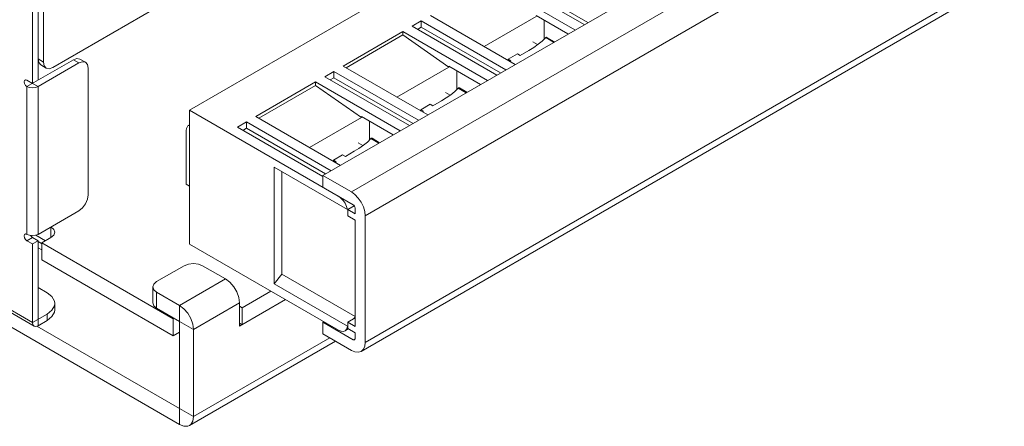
# Model space of a CAD drawing. Header units: inches. Extents: x -123 to 4816, y -2998 to 548.
# Tile 93 of 148: x 1542 to 1618, y -2615 to -2584. Entities that reach past the tile are written whole.
import ezdxf

# ---------------------------------------------------------------- set-up
doc = ezdxf.new("R2010")
doc.units = ezdxf.units.IN
doc.header["$MEASUREMENT"] = 0
doc.layers.get('0').update_dxf_attribs({"lineweight": 0})

msp = doc.modelspace()

# ---------------------------------------------------------------- linework, layer by layer
at = {"color": 3, "linetype": 'Continuous'}
for p, q in [((1554.472, -2615.368), (1431.081, -2544.13)), ((1599.267, -2556.438), (1544.714, -2587.934)), ((1555.235, -2591.213), (1604.378, -2562.84)), ((1614.632, -2567.862), (1565.488, -2596.235)), ((1616.824, -2569.127), (1567.68, -2597.5)), ((1568.741, -2599.337), (1617.884, -2570.964)), ((1543.582, -2577.483), (1543.582, -2588.914)), ((1544.007, -2587.526), (1544.007, -2578.218)), ((1543.158, -2579.197), (1543.158, -2589.159)), ((1617.884, -2580.681), (1568.741, -2609.054)), ((1579.064, -2580.885), (1585.57, -2584.641)), ((1617.574, -2581.368), (1568.43, -2609.741)), ((1584.862, -2585.049), (1578.357, -2581.293)), ((1579.771, -2580.967), (1585.852, -2584.477)), ((1580.266, -2587.703), (1573.761, -2583.947)), ((1584.326, -2585.359), (1581.893, -2583.954)), ((1573.054, -2584.355), (1572.347, -2584.763)), ((1573.054, -2584.355), (1579.559, -2588.111)), ((1573.054, -2584.355), (1573.054, -2584.845)), ((1577.9, -2586.336), (1581.893, -2584.031)), ((1582.494, -2585.767), (1582.494, -2584.301)), ((1567.043, -2587.825), (1571.64, -2585.171)), ((1567.276, -2587.959), (1571.64, -2585.439)), ((1578.145, -2588.927), (1571.64, -2585.171)), ((1571.64, -2585.171), (1571.64, -2585.439)), ((1571.64, -2585.439), (1575.175, -2587.91)), ((1572.347, -2584.763), (1578.852, -2588.519)), ((1573.054, -2584.845), (1572.771, -2585.008)), ((1573.054, -2584.845), (1579.135, -2588.356)), ((1582.002, -2586.183), (1581.637, -2585.973)), ((1582.619, -2585.643), (1583.226, -2585.994)), ((1583.286, -2585.959), (1582.7, -2585.621)), ((1579.735, -2587.3), (1580.442, -2586.888)), ((1580.442, -2586.888), (1580.654, -2587.01)), ((1580.654, -2587.01), (1581.326, -2586.619)), ((1581.326, -2586.619), (1581.696, -2586.392)), ((1508.414, -2587.471), (1543.158, -2607.53)), ((1543.282, -2607.805), (1508.538, -2587.745)), ((1542.734, -2589.404), (1546.305, -2587.342)), ((1543.582, -2587.281), (1544.007, -2587.526)), ((1543.582, -2589.404), (1546.729, -2587.587)), ((1543.79, -2587.738), (1544.214, -2587.983)), ((1546.305, -2587.342), (1546.729, -2587.587)), ((1547, -2587.493), (1546.729, -2587.587)), ((1546.805, -2587.292), (1547.229, -2587.537)), ((1547.229, -2587.537), (1547, -2587.493)), ((1579.735, -2587.3), (1579.947, -2587.422)), ((1579.735, -2587.3), (1579.746, -2587.402)), ((1579.865, -2587.471), (1579.947, -2587.422)), ((1547.436, -2587.995), (1547.436, -2597.712)), ((1566.336, -2588.233), (1565.629, -2588.642)), ((1566.336, -2588.233), (1572.842, -2591.989)), ((1566.336, -2588.233), (1566.336, -2588.723)), ((1573.549, -2591.581), (1567.043, -2587.825)), ((1571.183, -2590.215), (1575.175, -2587.91)), ((1577.608, -2589.237), (1575.175, -2587.833)), ((1575.175, -2587.91), (1575.175, -2587.833)), ((1575.776, -2589.646), (1575.776, -2588.18)), ((1543.158, -2589.159), (1542.734, -2588.914)), ((1543.582, -2589.404), (1543.158, -2589.159)), ((1560.326, -2591.703), (1564.922, -2589.05)), ((1571.427, -2592.806), (1564.922, -2589.05)), ((1564.922, -2589.05), (1564.922, -2589.318)), ((1565.629, -2588.642), (1572.135, -2592.397)), ((1566.336, -2588.723), (1566.053, -2588.886)), ((1566.336, -2588.723), (1572.417, -2592.234)), ((1542.734, -2600.753), (1542.734, -2589.404)), ((1543.582, -2600.753), (1543.582, -2589.404)), ((1560.558, -2591.837), (1564.922, -2589.318)), ((1564.922, -2589.318), (1568.458, -2591.788)), ((1575.284, -2590.062), (1574.919, -2589.851)), ((1575.901, -2589.521), (1576.509, -2589.872)), ((1576.568, -2589.838), (1575.982, -2589.499)), ((1573.018, -2591.178), (1573.725, -2590.766)), ((1573.725, -2590.766), (1573.937, -2590.889)), ((1573.937, -2590.889), (1574.609, -2590.497)), ((1574.609, -2590.497), (1574.979, -2590.27)), ((1555.235, -2591.213), (1567.821, -2598.48)), ((1555.235, -2591.213), (1555.235, -2601.501)), ((1573.018, -2591.178), (1573.23, -2591.301)), ((1573.018, -2591.178), (1573.028, -2591.28)), ((1573.147, -2591.349), (1573.23, -2591.301)), ((1559.619, -2592.112), (1558.912, -2592.52)), ((1559.619, -2592.112), (1566.124, -2595.867)), ((1559.619, -2592.112), (1559.619, -2592.601)), ((1566.831, -2595.459), (1560.326, -2591.703)), ((1564.465, -2594.093), (1568.458, -2591.788)), ((1570.891, -2593.116), (1568.458, -2591.711)), ((1568.458, -2591.788), (1568.458, -2591.711)), ((1569.059, -2593.524), (1569.059, -2592.058)), ((1554.984, -2592.765), (1554.984, -2596.905)), ((1555.15, -2592.398), (1555.235, -2592.349)), ((1558.912, -2592.52), (1565.488, -2596.316)), ((1559.619, -2592.601), (1559.336, -2592.765)), ((1559.619, -2592.601), (1565.7, -2596.112)), ((1568.567, -2593.94), (1568.202, -2593.729)), ((1569.184, -2593.399), (1569.791, -2593.75)), ((1569.851, -2593.716), (1569.265, -2593.378)), ((1567.22, -2594.767), (1567.891, -2594.376)), ((1567.891, -2594.376), (1568.261, -2594.148)), ((1566.3, -2595.057), (1567.007, -2594.645)), ((1566.3, -2595.057), (1566.512, -2595.179)), ((1566.3, -2595.057), (1566.311, -2595.159)), ((1566.43, -2595.227), (1566.512, -2595.179)), ((1567.007, -2594.645), (1567.22, -2594.767)), ((1567.376, -2598.843), (1561.74, -2595.589)), ((1561.74, -2604.556), (1561.74, -2595.589)), ((1562.341, -2603.808), (1562.341, -2595.936)), ((1567.68, -2597.5), (1565.488, -2596.235)), ((1565.488, -2597.133), (1565.488, -2596.235)), ((1555.235, -2597.049), (1554.984, -2596.905)), ((1546.729, -2598.936), (1543.582, -2600.753)), ((1567.9, -2598.557), (1567.397, -2598.848)), ((1567.963, -2599.174), (1567.397, -2598.848)), ((1567.397, -2598.848), (1567.397, -2599.337)), ((1567.963, -2598.725), (1567.963, -2599.174)), ((1567.397, -2599.337), (1567.963, -2599.664)), ((1567.963, -2599.664), (1567.963, -2607.829)), ((1568.741, -2609.054), (1568.741, -2599.337)), ((1544.572, -2600.181), (1544.572, -2600.998)), ((1542.929, -2600.828), (1542.734, -2600.753)), ((1542.734, -2601.243), (1543.158, -2600.998)), ((1543.158, -2601.488), (1542.734, -2601.243)), ((1543.158, -2600.854), (1542.929, -2600.828)), ((1543.582, -2601.243), (1543.158, -2600.998)), ((1543.158, -2601.488), (1543.582, -2601.243)), ((1544.148, -2601.243), (1543.413, -2600.818)), ((1543.582, -2607.775), (1543.582, -2601.243)), ((1543.842, -2601.447), (1543.582, -2601.298)), ((1543.865, -2601.406), (1544.572, -2600.998)), ((1543.865, -2601.406), (1553.977, -2607.244)), ((1543.865, -2602.713), (1543.865, -2601.406)), ((1543.158, -2601.488), (1543.158, -2607.53)), ((1543.865, -2601.94), (1543.582, -2601.777)), ((1566.69, -2608.115), (1555.235, -2601.501)), ((1553.977, -2608.55), (1543.865, -2602.713)), ((1552.704, -2604.386), (1554.825, -2603.162)), ((1556.24, -2603.162), (1558.007, -2604.182)), ((1558.007, -2604.182), (1554.472, -2606.223)), ((1561.74, -2604.556), (1562.341, -2603.808)), ((1567.963, -2607.053), (1562.341, -2603.808)), ((1544.289, -2605.244), (1543.582, -2604.836)), ((1552.411, -2606.019), (1552.411, -2604.795)), ((1559.28, -2606.387), (1561.488, -2605.112)), ((1567.39, -2607.817), (1561.74, -2604.556)), ((1554.472, -2606.223), (1552.704, -2605.203)), ((1552.704, -2606.428), (1552.704, -2605.203)), ((1562.62, -2605.765), (1559.068, -2607.816)), ((1544.29, -2606.877), (1544.657, -2606.584)), ((1544.875, -2606.06), (1544.875, -2606.55)), ((1554.472, -2607.448), (1552.704, -2606.428)), ((1554.472, -2606.223), (1554.472, -2607.448)), ((1559.068, -2606.019), (1555.533, -2608.06)), ((1559.068, -2606.019), (1559.068, -2607.816)), ((1559.28, -2606.387), (1559.068, -2606.264)), ((1559.28, -2607.693), (1559.28, -2606.387)), ((1543.158, -2607.53), (1544.29, -2606.877)), ((1543.582, -2607.775), (1544.29, -2607.367)), ((1544.29, -2606.877), (1544.29, -2607.367)), ((1544.657, -2607.074), (1544.29, -2607.367)), ((1553.977, -2607.244), (1554.048, -2607.203)), ((1553.977, -2608.55), (1553.977, -2607.244)), ((1555.533, -2608.06), (1554.472, -2607.448)), ((1554.472, -2614.143), (1554.472, -2607.448)), ((1565.559, -2607.462), (1565.488, -2607.503)), ((1567.963, -2607.176), (1567.397, -2607.503)), ((1567.963, -2607.118), (1567.876, -2607.226)), ((1554.472, -2614.143), (1543.494, -2607.806)), ((1555.533, -2614.756), (1555.533, -2608.06)), ((1559.28, -2607.693), (1559.068, -2607.571)), ((1567.821, -2608.85), (1565.488, -2607.503)), ((1565.488, -2608.401), (1565.488, -2607.503)), ((1567.19, -2608.164), (1567.442, -2608.019)), ((1567.333, -2608.009), (1567.39, -2607.817)), ((1567.963, -2607.829), (1567.397, -2607.503)), ((1567.397, -2607.503), (1567.397, -2607.992)), ((1567.397, -2607.992), (1567.963, -2608.319)), ((1553.977, -2608.55), (1554.472, -2608.265)), ((1555.222, -2615.442), (1566.453, -2608.958)), ((1555.533, -2614.756), (1566.014, -2608.704)), ((1567.68, -2609.666), (1565.488, -2608.401)), ((1567.963, -2608.768), (1567.821, -2608.85)), ((1567.963, -2608.319), (1567.963, -2608.768)), ((1555.533, -2614.756), (1554.472, -2614.143)), ((1554.472, -2615.368), (1554.472, -2614.143))]:
    msp.add_line(p, q, dxfattribs=at)
for points in [[(1581.696, -2586.392), (1582.043, -2586.155), (1582.355, -2585.906), (1582.619, -2585.643)], [(1582.619, -2585.643), (1582.645, -2585.621), (1582.672, -2585.613), (1582.7, -2585.621)], [(1543.79, -2587.738), (1543.636, -2587.562), (1543.582, -2587.281)], [(1544.007, -2587.526), (1544.06, -2587.807), (1544.214, -2587.983)], [(1546.305, -2587.342), (1546.575, -2587.248), (1546.805, -2587.292)], [(1547.436, -2587.995), (1547.382, -2587.714), (1547.229, -2587.537)], [(1544.214, -2587.983), (1544.443, -2588.028), (1544.714, -2587.934)], [(1542.584, -2588.899), (1542.55, -2588.93), (1542.522, -2589.036), (1542.55, -2589.175), (1542.628, -2589.31), (1542.734, -2589.404)], [(1542.734, -2588.914), (1542.628, -2588.885), (1542.584, -2588.899)], [(1543.582, -2589.404), (1543.388, -2589.479), (1543.158, -2589.505), (1542.929, -2589.479), (1542.734, -2589.404)], [(1574.979, -2590.27), (1575.325, -2590.034), (1575.637, -2589.784), (1575.901, -2589.521)], [(1575.901, -2589.521), (1575.927, -2589.499), (1575.955, -2589.492), (1575.982, -2589.499)], [(1555.15, -2592.398), (1555.108, -2592.428), (1555.041, -2592.513), (1554.999, -2592.627), (1554.984, -2592.765)], [(1555.235, -2592.371), (1555.198, -2592.376), (1555.15, -2592.398)], [(1568.261, -2594.148), (1568.608, -2593.912), (1568.92, -2593.663), (1569.184, -2593.399)], [(1569.184, -2593.399), (1569.21, -2593.377), (1569.237, -2593.37), (1569.265, -2593.378)], [(1568.741, -2599.337), (1568.704, -2598.999), (1568.598, -2598.642), (1568.43, -2598.292), (1568.211, -2597.971), (1567.955, -2597.701), (1567.68, -2597.5)], [(1546.729, -2598.936), (1547, -2598.718), (1547.229, -2598.408), (1547.382, -2598.055), (1547.436, -2597.712)], [(1567.376, -2598.843), (1567.307, -2598.602), (1567.195, -2598.364), (1567.048, -2598.146), (1566.876, -2597.963), (1566.69, -2597.827)], [(1567.821, -2598.48), (1567.876, -2598.524), (1567.921, -2598.586), (1567.952, -2598.656), (1567.963, -2598.725)], [(1544.572, -2600.181), (1544.789, -2600.369), (1544.865, -2600.59)], [(1544.865, -2600.59), (1544.789, -2600.811), (1544.572, -2600.998)], [(1542.584, -2600.739), (1542.55, -2600.769), (1542.522, -2600.875), (1542.55, -2601.014)], [(1542.55, -2601.014), (1542.628, -2601.149), (1542.734, -2601.243)], [(1542.734, -2600.753), (1542.628, -2600.725), (1542.584, -2600.739)], [(1543.014, -2600.838), (1543.052, -2600.904), (1543.158, -2600.998)], [(1543.582, -2600.753), (1543.388, -2600.828), (1543.158, -2600.854)], [(1556.24, -2603.162), (1555.915, -2603.036), (1555.533, -2602.992), (1555.15, -2603.036), (1554.825, -2603.162)], [(1552.704, -2604.386), (1552.487, -2604.574), (1552.411, -2604.795)], [(1558.007, -2604.182), (1558.335, -2604.431), (1558.631, -2604.776), (1558.866, -2605.182), (1559.016, -2605.611), (1559.068, -2606.019)], [(1552.411, -2604.795), (1552.487, -2605.015), (1552.704, -2605.203)], [(1544.875, -2606.06), (1544.851, -2605.88), (1544.657, -2605.536), (1544.289, -2605.244)], [(1544.657, -2606.584), (1544.851, -2606.241), (1544.875, -2606.06)], [(1544.875, -2606.55), (1544.851, -2606.731), (1544.657, -2607.074)], [(1552.704, -2606.428), (1552.487, -2606.24), (1552.411, -2606.019)], [(1554.472, -2606.223), (1554.8, -2606.473), (1555.095, -2606.817), (1555.33, -2607.224), (1555.481, -2607.652), (1555.533, -2608.06)], [(1543.282, -2607.805), (1543.19, -2607.699), (1543.158, -2607.53)], [(1543.582, -2607.775), (1543.42, -2607.831), (1543.282, -2607.805)], [(1566.69, -2608.115), (1566.89, -2608.197), (1567.073, -2608.206), (1567.19, -2608.164)], [(1567.19, -2608.164), (1567.225, -2608.141), (1567.333, -2608.009)], [(1567.921, -2608.86), (1567.876, -2608.869), (1567.821, -2608.85)], [(1567.963, -2608.768), (1567.952, -2608.825), (1567.921, -2608.86)], [(1567.68, -2609.666), (1567.955, -2609.783), (1568.211, -2609.808), (1568.43, -2609.741)], [(1568.43, -2609.741), (1568.598, -2609.585), (1568.704, -2609.351), (1568.741, -2609.054)], [(1555.533, -2614.756), (1555.481, -2615.104), (1555.33, -2615.359), (1555.222, -2615.442)], [(1555.222, -2615.442), (1555.095, -2615.494), (1554.8, -2615.497), (1554.472, -2615.368)]]:
    msp.add_lwpolyline(points, dxfattribs=at)
for centre, major_axis, ratio, start_param, end_param in [((1566.985, -2598.473), (1.413, -0.312), 0.201897, -1.245791, -1.228633), ((1566.862, -2607.199), (1.275, 1.488), 0.410754, -1.635267, -1.629839)]:
    msp.add_ellipse(centre, major_axis=major_axis, ratio=ratio, start_param=start_param, end_param=end_param, dxfattribs=at)

doc.saveas('drawing.dxf')
